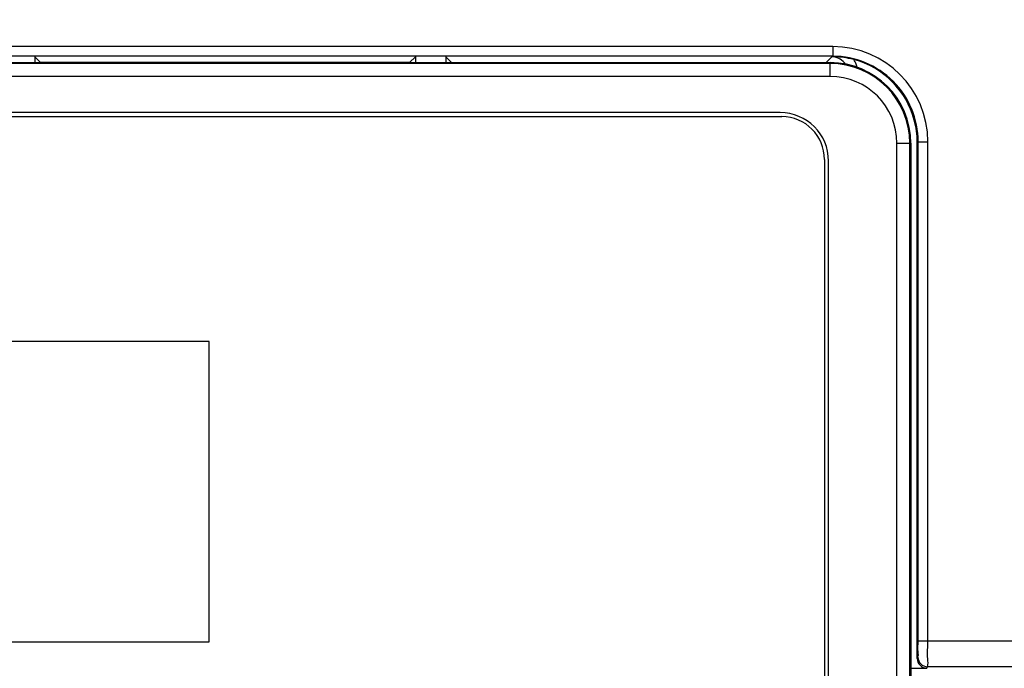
# Model space of a CAD drawing. Header units: millimetres. Extents: x 0 to 2125, y 1 to 1486.
# Tile 39 of 55: x 420 to 450, y 1259 to 1279. Entities that reach past the tile are written whole.
import ezdxf

# ---------------------------------------------------------------- set-up
doc = ezdxf.new("R2010")
doc.units = ezdxf.units.MM
doc.header["$LTSCALE"] = 77.505185
doc.header["$PDMODE"] = 3
doc.header["$PDSIZE"] = 0.3125
doc.layers.get('0').update_dxf_attribs({"linetype": 'CONTINUOUS'})
doc.layers.get('Defpoints').update_dxf_attribs({"linetype": 'CONTINUOUS'})
doc.styles.get("Standard").update_dxf_attribs({"font": 'arial.ttf'})
doc.dimstyles.new('DIMSTYLE_1', dxfattribs={"dimtxt": 10, "dimasz": 3, "dimexe": 1.5, "dimexo": 3, "dimgap": 2.5, "dimtad": 1, "dimdec": 1, "dimlfac": 1.25, "dimzin": 0, "dimdsep": 46, "dimtxsty": 'Standard', "dimblk": '_FILLED', "dimblk1": '_FILLED', "dimblk2": '_FILLED', "dimcen": 0.09, "dimadec": 1, "dimazin": 0, "dimtp": 0.1, "dimtm": 0.1, "dimtfac": 1, "dimtdec": 1, "dimtofl": 0, "dimtmove": 0, "dimatfit": 3, "dimldrblk": '_FILLED', "dimfxl": 1, "dimtolj": 1, "dimtzin": 0, "dimarcsym": 0})

# ---------------------------------------------------------------- blocks, each defined once
blk = doc.blocks.new('_FILLED')
at = {"color": 0, "linetype": 'ByBlock'}
blk.add_solid([(0, 0), (-1, 0.25), (-1, -0.25)], dxfattribs=at)
blk = doc.blocks.new('*D3')
at = {"color": 0, "linetype": 'Continuous', "lineweight": -2, "transparency": 16777216}
for p, q in [((450.378, 1332.827), (502.743, 1332.827)), ((501.243, 1329.827), (501.243, 810.827)), ((450.378, 807.827), (502.743, 807.827))]:
    blk.add_line(p, q, dxfattribs=at)
at = {"layer": 'Defpoints', "color": 0, "linetype": 'Continuous', "transparency": 16777216}
for p in [(447.378, 1332.827), (447.378, 807.827), (501.243, 807.827)]:
    blk.add_point(p, dxfattribs=at)
at = {"color": 0, "linetype": 'Continuous', "lineweight": -2, "transparency": 16777216, "xscale": 3, "yscale": 3, "zscale": 3}
for p, rotation in [((501.243, 1332.827), 90), ((501.243, 807.827), 270)]:
    blk.add_blockref('_FILLED', p, dxfattribs=dict(at, rotation=rotation))
at = {"color": 0, "linetype": 'Continuous', "transparency": 16777216, "insert": (485.41, 1069.417), "char_height": 10, "width": 17.84387, "attachment_point": 2, "rotation": 90, "line_spacing_factor": 0.9}
blk.add_mtext('\\A1;H1', dxfattribs=at)

msp = doc.modelspace()

# ---------------------------------------------------------------- linework, layer by layer
at = {"linetype": 'Continuous'}
for p, q in [((444.95809, 1278.12455), (381.79865, 1278.12455)), ((444.95809, 1278.12455), (444.95809, 1277.82456)), ((444.95809, 1277.82456), (381.79865, 1277.82456)), ((420.21773, 1277.80971), (420.21773, 1277.62716)), ((420.21773, 1277.80971), (420.39837, 1277.62906)), ((432.01902, 1277.80971), (431.83837, 1277.62906)), ((432.01902, 1277.80971), (432.01902, 1277.62716)), ((432.95773, 1277.80971), (432.95773, 1277.62716)), ((432.95773, 1277.80971), (433.13837, 1277.62906)), ((444.93013, 1277.80711), (444.75212, 1277.62906)), ((381.87837, 1277.62716), (444.87837, 1277.62716)), ((444.87837, 1277.59911), (381.87837, 1277.59911)), ((431.83837, 1277.62906), (420.39837, 1277.62906)), ((433.13837, 1277.62906), (444.75212, 1277.62906)), ((444.87837, 1277.19917), (444.87837, 1277.62716)), ((444.87837, 1277.19917), (381.87837, 1277.19917)), ((383.37837, 1275.95216), (443.37837, 1275.95216)), ((443.32837, 1276.07716), (383.42837, 1276.07716)), ((446.95039, 1249.05521), (446.95039, 1275.12716)), ((446.95039, 1275.12716), (447.37837, 1275.12716)), ((447.35032, 1249.45515), (447.35032, 1275.12716)), ((447.37837, 1275.12716), (447.37837, 1249.4271)), ((447.60814, 1275.17489), (447.57837, 1275.16001)), ((447.57837, 1259.15732), (447.57837, 1275.16001)), ((447.60814, 1259.69971), (447.60814, 1275.17489)), ((447.60814, 1275.17489), (447.90809, 1275.17489)), ((447.90809, 1259.69971), (447.90809, 1275.17489)), ((444.70337, 1274.62716), (444.70337, 1233.62716)), ((444.82837, 1233.67716), (444.82837, 1274.57716)), ((425.62837, 1268.97716), (389.52837, 1268.97716)), ((425.62837, 1259.67716), (425.62837, 1268.97716)), ((389.52837, 1259.67716), (425.62837, 1259.67716)), ((447.60814, 1259.69971), (464.1612, 1259.69971)), ((447.57837, 1259.15732), (447.59972, 1259.20001)), ((447.37837, 1258.85732), (447.87824, 1258.85732)), ((447.87824, 1258.85732), (447.89967, 1258.9002)), ((464.1612, 1258.9002), (447.89967, 1258.9002))]:
    msp.add_line(p, q, dxfattribs=at)
for centre, radius, start, end in [((444.95802, 1275.17448), 2.95007, 0.007942, 89.998603), ((444.94219, 1275.1839), 2.62323, 77.171265, 90.263997), ((444.95841, 1275.17484), 2.64973, 0.001098, 90.006929), ((444.96513, 1275.2936), 2.51118, 74.97824, 77.125809), ((444.92869, 1275.15995), 2.6497, 15.047802, 74.966256), ((444.92826, 1277.30625), 0.80207, 19.545187, 30.968385), ((444.87837, 1275.12716), 2.5, 0, 90), ((444.87837, 1275.12716), 2.47195, 0, 90), ((444.92994, 1277.30707), 0.80021, 11.596016, 19.530189), ((444.87837, 1275.12716), 2.07201, 0, 90), ((443.32837, 1274.57716), 1.5, 0, 90), ((443.37837, 1274.62716), 1.325, 0, 90), ((444.91523, 1275.15823), 2.66315, 0.038191, 15.008335), ((447.89973, 1259.20021), 0.30001, 180.03746, 269.988727)]:
    msp.add_arc(centre, radius, start, end, dxfattribs=at)
for centre, major_axis, ratio, start_param, end_param in [((444.75208, 1277.12904), (0.35358, 0.35358), 0.99992385, 0.58977673, 0.78536009), ((447.87842, 1259.1575), (0.13423, 0.26855), 0.9992388, -4.24855864, -2.67837139)]:
    msp.add_ellipse(centre, major_axis=major_axis, ratio=ratio, start_param=start_param, end_param=end_param, dxfattribs=at)
for points in [[(445.18459, 1277.73755), (445.10888, 1277.78226), (445.01809, 1277.80711), (444.93017, 1277.80711)], [(445.35275, 1277.57417), (445.311, 1277.64024), (445.25188, 1277.69781), (445.18459, 1277.73755)]]:
    msp.add_open_spline(points, degree=3, dxfattribs=at)
for points, knots in [([(447.59972, 1259.20001), (447.62248, 1259.2456), (447.58611, 1259.42342), (447.60814, 1259.58406), (447.60814, 1259.69971)], [0, 0, 0, 0, 0.30583634, 1, 1, 1, 1]), ([(447.89967, 1258.9002), (447.92387, 1258.97768), (447.88429, 1259.25196), (447.90809, 1259.51435), (447.90809, 1259.69971)], [0, 0, 0, 0, 0.30456022, 1, 1, 1, 1])]:
    msp.add_open_spline(points, degree=3, knots=knots, dxfattribs=at)

# ---------------------------------------------------------------- dimensions: what is measured, and where the dimension line sits
dim = msp.add_linear_dim(base=(501.24315, 807.82716), p1=(447.37837, 1332.82716), p2=(447.37837, 807.82716), angle=270, text='H1', dimstyle='DIMSTYLE_1', dxfattribs=at)
dim.commit()
dim.dimension.update_dxf_attribs({"geometry": '*D3', "text_midpoint": (501.24315, 1069.41732), "dimtype": 160})

doc.saveas('drawing.dxf')
